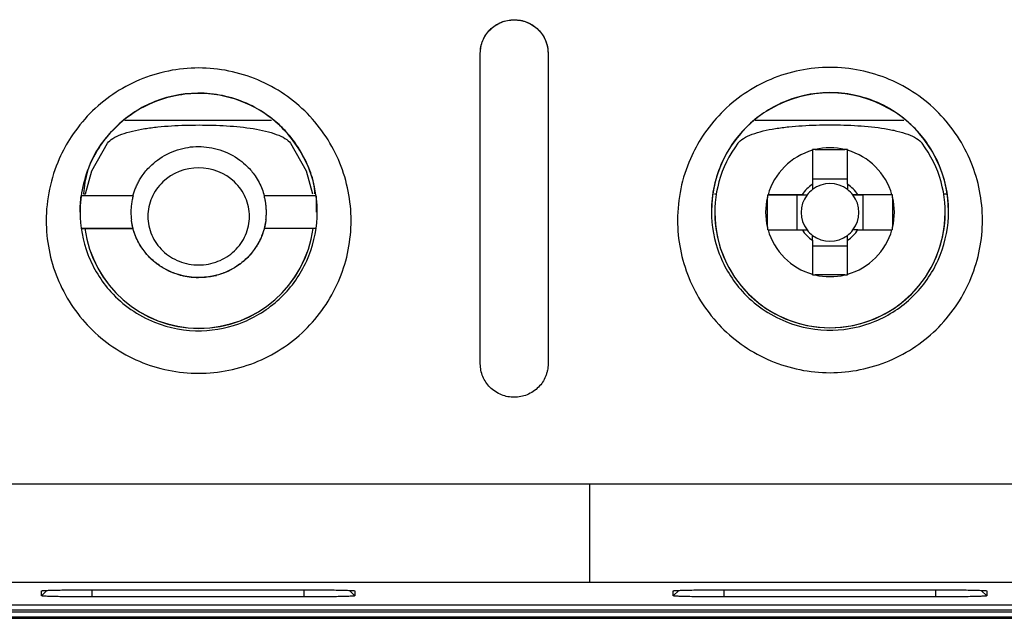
# Model space of a CAD drawing. Header units: millimetres. Extents: x -0.39 to 0.76, y -0.29 to 0.59.
# Tile 27 of 137: x 0.1886 to 0.2177, y 0.0268 to 0.0444. Entities that reach past the tile are written whole.
import ezdxf

# ---------------------------------------------------------------- set-up
doc = ezdxf.new("R2010")
doc.units = ezdxf.units.MM

msp = doc.modelspace()

# ---------------------------------------------------------------- linework, layer by layer
at = {"color": 7, "linetype": 'Continuous', "lineweight": 25}
for p, q in [((0.202222, 0.034266), (0.202222, 0.043432)), ((0.204222, 0.043432), (0.204222, 0.034266)), ((0.191725, 0.041452), (0.196063, 0.041452)), ((0.21034, 0.041452), (0.214726, 0.041452)), ((0.212029, 0.040567), (0.212029, 0.039563)), ((0.212108, 0.040587), (0.21298, 0.040587)), ((0.213059, 0.039563), (0.213059, 0.040567)), ((0.213059, 0.039716), (0.212029, 0.039716)), ((0.190504, 0.039281), (0.190565, 0.039281)), ((0.209138, 0.039281), (0.209188, 0.039281)), ((0.210695, 0.039253), (0.211561, 0.039248)), ((0.211719, 0.039253), (0.210715, 0.039253)), ((0.211561, 0.039248), (0.211561, 0.038223)), ((0.211561, 0.039248), (0.211867, 0.039248)), ((0.213221, 0.039248), (0.213527, 0.039248)), ((0.214373, 0.039253), (0.213369, 0.039253)), ((0.214393, 0.039253), (0.213527, 0.039248)), ((0.213527, 0.038223), (0.213527, 0.039248)), ((0.2159, 0.039281), (0.215979, 0.039281)), ((0.191974, 0.039227), (0.190441, 0.039227)), ((0.197374, 0.039227), (0.195841, 0.039227)), ((0.197374, 0.039227), (0.197374, 0.038744)), ((0.210695, 0.038302), (0.210695, 0.039174)), ((0.214393, 0.039174), (0.214393, 0.038302)), ((0.197408, 0.038744), (0.197408, 0.038747)), ((0.197408, 0.03874), (0.197408, 0.03874)), ((0.209144, 0.038733), (0.209144, 0.038729)), ((0.215944, 0.038729), (0.215944, 0.038733)), ((0.190441, 0.03826), (0.191971, 0.03826)), ((0.191971, 0.038257), (0.190441, 0.038257)), ((0.191971, 0.038257), (0.191971, 0.03826)), ((0.197374, 0.03826), (0.195844, 0.03826)), ((0.195844, 0.03826), (0.195844, 0.038257)), ((0.197374, 0.038257), (0.195844, 0.038257)), ((0.210715, 0.038223), (0.211719, 0.038223)), ((0.213369, 0.038223), (0.214373, 0.038223)), ((0.212029, 0.037913), (0.212029, 0.036909)), ((0.213059, 0.036909), (0.213059, 0.037913)), ((0.212029, 0.037749), (0.213059, 0.037749)), ((0.21298, 0.036889), (0.212108, 0.036889)), ((0.205454, 0.030721), (0.160642, 0.030721)), ((0.250265, 0.030721), (0.205454, 0.030721)), ((0.152569, 0.027829), (0.205454, 0.027829)), ((0.205454, 0.027829), (0.258338, 0.027829)), ((0.189266, 0.027421), (0.189266, 0.027569)), ((0.190766, 0.0276), (0.197019, 0.0276)), ((0.197019, 0.027389), (0.190766, 0.027389)), ((0.198519, 0.027569), (0.198519, 0.027421)), ((0.207919, 0.027421), (0.207919, 0.027569)), ((0.209419, 0.0276), (0.215672, 0.0276)), ((0.215672, 0.027389), (0.209419, 0.027389)), ((0.217172, 0.027569), (0.217172, 0.027421)), ((0.183954, 0.027155), (0.226954, 0.027155)), ((0.144611, 0.026759), (0.266297, 0.026759)), ((0.226954, 0.026994), (0.183954, 0.026994)), ((0.183954, 0.026952), (0.226954, 0.026952)), ((0.226954, 0.026791), (0.183954, 0.026791))]:
    msp.add_line(p, q, dxfattribs=at)
at = {"color": 9, "linetype": 'Continuous', "lineweight": 25}
for p, q in [((0.189266, 0.027421), (0.189427, 0.027582)), ((0.190766, 0.027389), (0.190766, 0.0276)), ((0.197019, 0.027389), (0.197019, 0.0276)), ((0.198358, 0.027582), (0.198519, 0.027421)), ((0.207919, 0.027421), (0.20808, 0.027582)), ((0.209419, 0.027389), (0.209419, 0.0276)), ((0.215672, 0.027389), (0.215672, 0.0276)), ((0.217172, 0.027421), (0.217011, 0.027582))]:
    msp.add_line(p, q, dxfattribs=at)
at = {"color": 7, "linetype": 'Continuous', "lineweight": 25, "flags": 128}
for points in [[(0.190565, 0.039281), (0.190752, 0.039956), (0.191213, 0.040777)], [(0.196622, 0.040777), (0.197083, 0.039956), (0.19727, 0.039281)]]:
    msp.add_lwpolyline(points, dxfattribs=at)
at = {"color": 7, "linetype": 'Continuous', "lineweight": 25}
for centre, radius, start, end in [((0.212544, 0.03876), 0.0035000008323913, 359.960484, 180.039516), ((0.212544, 0.038733), 0.0033999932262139, 143.057086, 36.942914), ((0.212544, 0.038738), 0.0018999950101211, 105.726764, 164.272935), ((0.212544, 0.038738), 0.0019000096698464, 76.726213, 103.273787), ((0.212544, 0.038738), 0.001899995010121, 15.727065, 74.273236), ((0.212544, 0.038738), 0.0009724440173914, 121.977747, 148.021952), ((0.212544, 0.038733), 0.0008510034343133, 52.759072, 127.240928), ((0.212544, 0.038738), 0.0009724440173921, 31.978048, 58.022253), ((0.212544, 0.038733), 0.0008509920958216, 142.75872, 217.24128), ((0.212544, 0.038733), 0.0008509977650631, 127.240953, 142.758746), ((0.212544, 0.038733), 0.0008509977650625, 37.241254, 52.759047), ((0.212544, 0.038733), 0.0008509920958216, 322.75872, 37.24128), ((0.212544, 0.038738), 0.0018999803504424, 166.726075, 193.273925), ((0.212544, 0.038738), 0.0018999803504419, 346.726075, 13.273925), ((0.212544, 0.038729), 0.0034000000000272, 180.000229, 359.999771), ((0.193918, 0.038712), 0.0034000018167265, 187.685062, 352.314938), ((0.193918, 0.038716), 0.0034000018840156, 187.756722, 352.243278), ((0.212544, 0.038738), 0.001899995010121, 195.727065, 254.273236), ((0.212544, 0.038738), 0.000972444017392, 211.978048, 238.022253), ((0.212544, 0.038733), 0.0008509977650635, 217.241254, 232.759047), ((0.212544, 0.038738), 0.001899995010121, 285.726764, 344.272935), ((0.212544, 0.038738), 0.000972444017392, 301.977747, 328.021952), ((0.212544, 0.038733), 0.0008509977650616, 307.240953, 322.758746), ((0.212544, 0.038733), 0.0008510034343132, 232.759072, 307.240928), ((0.212544, 0.038738), 0.0019000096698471, 256.726213, 283.273787)]:
    msp.add_arc(centre, radius, start, end, dxfattribs=at)
for points, knots in [([(0.2022220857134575, 0.0434316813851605), (0.2022229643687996, 0.0434636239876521), (0.2022247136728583, 0.0435272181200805), (0.2022391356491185, 0.0436216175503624), (0.2022622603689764, 0.0437142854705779), (0.2023048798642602, 0.0438332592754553), (0.2023787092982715, 0.0439734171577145), (0.2025015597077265, 0.0441249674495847), (0.2026565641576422, 0.0442543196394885), (0.2028915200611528, 0.0443778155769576), (0.203217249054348, 0.0444432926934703), (0.2035439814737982, 0.0443808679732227), (0.2037813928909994, 0.0442585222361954), (0.2039382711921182, 0.0441294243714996), (0.2040633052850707, 0.0439770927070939), (0.2041527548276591, 0.0438076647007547), (0.2042114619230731, 0.0436237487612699), (0.2042185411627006, 0.0434957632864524), (0.2042220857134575, 0.0434316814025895)], [0, 0, 0, 0, 0.0313003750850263, 0.062315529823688, 0.0933295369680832, 0.1246265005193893, 0.1855841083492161, 0.2465177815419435, 0.3122981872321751, 0.3781687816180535, 0.4983727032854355, 0.6192654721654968, 0.6853510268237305, 0.7517120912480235, 0.8130390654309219, 0.8747634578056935, 0.9372944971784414, 1, 1, 1, 1]), ([(0.2022220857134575, 0.0434281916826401), (0.2022220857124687, 0.0435571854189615), (0.2022474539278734, 0.0436836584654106), (0.2023463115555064, 0.0439214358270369), (0.2024194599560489, 0.0440305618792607), (0.202603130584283, 0.04421365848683), (0.2027145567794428, 0.0442880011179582), (0.2029565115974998, 0.0443880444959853), (0.2030894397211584, 0.0444145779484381), (0.2033527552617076, 0.0444148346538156), (0.2034853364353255, 0.0443887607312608), (0.2037287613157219, 0.0442885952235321), (0.2038392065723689, 0.044215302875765), (0.2041181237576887, 0.043937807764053), (0.2042220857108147, 0.0436861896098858), (0.2042220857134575, 0.0434281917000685)], [0, 0, 0, 0, 0.1250000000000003, 0.1250000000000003, 0.2500000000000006, 0.2500000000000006, 0.3750000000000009, 0.3750000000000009, 0.5000000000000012, 0.5000000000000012, 0.6250000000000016, 0.6250000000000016, 0.7500000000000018, 0.7500000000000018, 1, 1, 1, 1]), ([(0.189794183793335, 0.0403181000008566), (0.1898934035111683, 0.0405419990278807), (0.1901513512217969, 0.041014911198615), (0.1906765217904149, 0.0416679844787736), (0.1913601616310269, 0.0422390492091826), (0.1921470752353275, 0.042669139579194), (0.193008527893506, 0.0429341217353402), (0.1939075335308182, 0.0430257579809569), (0.1948066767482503, 0.0429343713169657), (0.1956676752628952, 0.04266868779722), (0.1964549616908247, 0.0422394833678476), (0.1971381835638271, 0.0416679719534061), (0.1976928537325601, 0.0409787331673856), (0.1981018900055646, 0.0402002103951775), (0.1983510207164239, 0.0393608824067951), (0.1984357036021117, 0.0384915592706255), (0.1983514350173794, 0.037622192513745), (0.1981020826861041, 0.0367829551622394), (0.1976932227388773, 0.0360043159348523), (0.1971388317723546, 0.0353145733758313), (0.1964550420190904, 0.0347434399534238), (0.195668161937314, 0.0343135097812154), (0.1948069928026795, 0.0340479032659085), (0.1939077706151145, 0.0339568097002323), (0.1930085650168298, 0.0340480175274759), (0.1921469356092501, 0.034312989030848), (0.1913602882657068, 0.0347437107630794), (0.1906762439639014, 0.0353145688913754), (0.1901215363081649, 0.0360041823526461), (0.1897130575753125, 0.0367829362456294), (0.1894638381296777, 0.0376220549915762), (0.1893770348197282, 0.0385143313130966), (0.1894734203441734, 0.0394298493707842), (0.18966681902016, 0.0400306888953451), (0.189794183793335, 0.0403181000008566)], [0, 0, 0, 0, 0.0262788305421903, 0.0575206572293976, 0.088772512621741, 0.1200209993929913, 0.1512703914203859, 0.1825164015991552, 0.2137518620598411, 0.2450036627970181, 0.2762434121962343, 0.3074911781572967, 0.3387341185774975, 0.3699839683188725, 0.4012382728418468, 0.4325007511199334, 0.4637573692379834, 0.4950087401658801, 0.5262629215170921, 0.5575130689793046, 0.588767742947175, 0.6200136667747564, 0.651257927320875, 0.6825011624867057, 0.7137561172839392, 0.7450074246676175, 0.7762544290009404, 0.807519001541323, 0.8387665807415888, 0.870017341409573, 0.9012663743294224, 0.9325152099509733, 0.9662668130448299, 1, 1, 1, 1]), ([(0.2084230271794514, 0.0403181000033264), (0.2085238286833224, 0.0405481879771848), (0.2087838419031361, 0.041027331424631), (0.2093130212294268, 0.0416853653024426), (0.2099966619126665, 0.0422564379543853), (0.210783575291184, 0.0426865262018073), (0.2116450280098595, 0.0429515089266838), (0.2125440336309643, 0.0430431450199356), (0.2134431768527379, 0.0429517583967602), (0.214304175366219, 0.0426860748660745), (0.2150914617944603, 0.0422568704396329), (0.2157746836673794, 0.0416853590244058), (0.2163293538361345, 0.0409961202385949), (0.2167383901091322, 0.0402175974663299), (0.2169875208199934, 0.0393782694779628), (0.2170722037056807, 0.0385089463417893), (0.2169879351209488, 0.0376395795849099), (0.216738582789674, 0.0368003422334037), (0.2163297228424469, 0.0360217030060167), (0.2157753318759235, 0.0353319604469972), (0.2150915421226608, 0.0347608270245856), (0.2143046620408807, 0.0343308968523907), (0.2134434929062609, 0.0340652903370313), (0.21254427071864, 0.0339741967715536), (0.2116450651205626, 0.0340654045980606), (0.2107834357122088, 0.0343303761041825), (0.2099967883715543, 0.0347610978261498), (0.2093127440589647, 0.0353319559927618), (0.2087580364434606, 0.0360215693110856), (0.208349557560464, 0.0368003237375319), (0.2081003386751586, 0.0376394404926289), (0.2080138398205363, 0.0385285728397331), (0.2081086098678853, 0.0394377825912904), (0.2082981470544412, 0.0400330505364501), (0.2084230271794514, 0.0403181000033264)], [0, 0, 0, 0, 0.0269569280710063, 0.0581987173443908, 0.0894505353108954, 0.1206989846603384, 0.1519483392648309, 0.1831943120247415, 0.214429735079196, 0.2456814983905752, 0.2769212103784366, 0.3081689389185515, 0.3394118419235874, 0.370661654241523, 0.4019159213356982, 0.4331783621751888, 0.4644349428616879, 0.4956862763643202, 0.5269404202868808, 0.5581905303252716, 0.5894451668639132, 0.6206910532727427, 0.6519352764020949, 0.6831784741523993, 0.7144333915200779, 0.7456846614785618, 0.7769316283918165, 0.8081961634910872, 0.8394437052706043, 0.8706944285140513, 0.9019434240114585, 0.9331922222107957, 0.9666038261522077, 1, 1, 1, 1]), ([(0.1961399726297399, 0.0414453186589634), (0.1962678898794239, 0.0413392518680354), (0.1967012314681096, 0.0409248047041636), (0.1972769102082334, 0.0399884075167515), (0.1974982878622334, 0.0386260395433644), (0.1971773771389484, 0.0372785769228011), (0.1964069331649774, 0.0361749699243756), (0.1952917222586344, 0.0354385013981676), (0.1939489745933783, 0.0351544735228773), (0.1925065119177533, 0.0354160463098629), (0.1913011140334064, 0.0362607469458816), (0.1905658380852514, 0.0374613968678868), (0.1904075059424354, 0.0383187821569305), (0.1904075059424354, 0.0387468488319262), (0.1904075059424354, 0.0392485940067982), (0.1906122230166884, 0.0401917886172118), (0.1914326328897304, 0.041343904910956), (0.1926193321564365, 0.0421083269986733), (0.1940688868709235, 0.042354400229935), (0.1953080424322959, 0.0420269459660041), (0.1959386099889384, 0.0416122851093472), (0.1961399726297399, 0.0414453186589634)], [8.504070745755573, 8.504070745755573, 8.504070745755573, 8.504070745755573, 8.9135913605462, 9.981457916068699, 11.198462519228, 12.309599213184, 13.399152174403, 14.487967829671, 15.53063590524, 16.680255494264, 17.975157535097, 19.054099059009, 20.130234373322, 20.130234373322, 20.130234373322, 21.391593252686, 22.4989608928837, 23.5857384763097, 24.7923404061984, 25.9896527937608, 26.63430511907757, 26.63430511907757, 26.63430511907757, 26.63430511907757]), ([(0.1973400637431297, 0.0392809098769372), (0.1973301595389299, 0.0393882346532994), (0.1973011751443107, 0.0397023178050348), (0.1970190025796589, 0.0404235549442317), (0.1964036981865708, 0.0413134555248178), (0.1953051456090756, 0.0420336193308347), (0.1942302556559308, 0.04227872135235), (0.193309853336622, 0.0422175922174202), (0.1925999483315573, 0.0420173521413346), (0.1919323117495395, 0.0416659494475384), (0.1911905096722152, 0.0410312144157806), (0.1906185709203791, 0.0402033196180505), (0.1905325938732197, 0.0395092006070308), (0.1905043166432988, 0.0392809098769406)], [0, 0, 0, 0, 0.0333029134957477, 0.0974601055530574, 0.236410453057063, 0.3581259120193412, 0.4865697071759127, 0.5590723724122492, 0.6326304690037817, 0.7065307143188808, 0.784643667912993, 0.9291708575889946, 1, 1, 1, 1]), ([(0.2147953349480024, 0.04144695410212), (0.2149162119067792, 0.0413452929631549), (0.2153420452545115, 0.0409351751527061), (0.2159134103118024, 0.0400057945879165), (0.2161347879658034, 0.0386434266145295), (0.2158138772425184, 0.0372959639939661), (0.2150434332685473, 0.0361923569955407), (0.2139282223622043, 0.0354558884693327), (0.2125854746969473, 0.0351718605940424), (0.2111430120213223, 0.035433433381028), (0.2099376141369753, 0.0362781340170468), (0.2092023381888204, 0.037478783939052), (0.2090440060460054, 0.0383361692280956), (0.2090440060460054, 0.0387642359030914), (0.2090440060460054, 0.0392659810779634), (0.2092487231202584, 0.0402091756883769), (0.2100691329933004, 0.0413612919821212), (0.2112558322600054, 0.0421257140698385), (0.2127053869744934, 0.0423717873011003), (0.2139527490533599, 0.0420421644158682), (0.214588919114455, 0.041620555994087), (0.2147953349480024, 0.04144695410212)], [8.524260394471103, 8.524260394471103, 8.524260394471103, 8.524260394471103, 8.9135913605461, 9.9814579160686, 11.198462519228, 12.309599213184, 13.399152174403, 14.487967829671, 15.53063590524, 16.680255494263, 17.975157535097, 19.054099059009, 20.130234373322, 20.130234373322, 20.130234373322, 21.391593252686, 22.4989608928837, 23.5857384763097, 24.7923404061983, 25.9896527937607, 26.6544947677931, 26.6544947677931, 26.6544947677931, 26.6544947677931]), ([(0.1912132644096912, 0.0407768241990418), (0.1912509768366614, 0.040826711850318), (0.1913071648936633, 0.0408732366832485), (0.1914507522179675, 0.0409606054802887), (0.1915383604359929, 0.0410011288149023), (0.1917329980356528, 0.0410732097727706), (0.1918421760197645, 0.0411055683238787), (0.1920714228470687, 0.041161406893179), (0.1921919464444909, 0.0411851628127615), (0.192442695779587, 0.0412258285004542), (0.1925736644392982, 0.0412427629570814), (0.1928369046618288, 0.0412701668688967), (0.1929699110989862, 0.041280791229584), (0.193372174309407, 0.0413054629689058), (0.1936461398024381, 0.0413125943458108), (0.1941926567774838, 0.0413125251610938), (0.194463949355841, 0.0413054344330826), (0.1950012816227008, 0.0412723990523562), (0.1952698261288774, 0.0412458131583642), (0.1957708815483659, 0.0411643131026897), (0.196007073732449, 0.0411084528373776), (0.1962966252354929, 0.0410010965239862), (0.1963845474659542, 0.0409604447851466), (0.196527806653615, 0.0408732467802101), (0.1965839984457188, 0.0408267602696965), (0.1966217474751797, 0.0407768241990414)], [0, 0, 0, 0, 0.0625, 0.0625, 0.1250000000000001, 0.1250000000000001, 0.1875000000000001, 0.1875000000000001, 0.2500000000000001, 0.2500000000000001, 0.3125000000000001, 0.3125000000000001, 0.3750000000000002, 0.3750000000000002, 0.5000000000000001, 0.5000000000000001, 0.6250000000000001, 0.6250000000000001, 0.7500000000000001, 0.7500000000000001, 0.8750000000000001, 0.8750000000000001, 0.9375000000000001, 0.9375000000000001, 1, 1, 1, 1]), ([(0.2098266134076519, 0.0407768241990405), (0.2098640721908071, 0.0408270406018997), (0.209920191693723, 0.0408738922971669), (0.2100640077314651, 0.0409619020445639), (0.2101518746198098, 0.0410027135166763), (0.2103473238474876, 0.0410753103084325), (0.2104570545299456, 0.0411078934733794), (0.2106874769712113, 0.0411640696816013), (0.2108086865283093, 0.0411879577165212), (0.2110609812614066, 0.0412288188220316), (0.2111927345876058, 0.0412458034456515), (0.211457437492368, 0.041273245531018), (0.211591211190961, 0.041283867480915), (0.211995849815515, 0.0413085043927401), (0.2122715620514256, 0.041315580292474), (0.2128209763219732, 0.0413154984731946), (0.2130938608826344, 0.0413084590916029), (0.2136346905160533, 0.0412754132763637), (0.2139046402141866, 0.0412487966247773), (0.2142826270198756, 0.0411873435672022), (0.214405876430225, 0.0411629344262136), (0.2146359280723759, 0.041106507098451), (0.2147426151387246, 0.0410746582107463), (0.214936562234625, 0.0410024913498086), (0.2150248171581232, 0.0409614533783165), (0.2151678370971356, 0.0408738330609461), (0.2152239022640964, 0.0408270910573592), (0.2152613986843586, 0.0407768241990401)], [0, 0, 0, 0, 0.0624999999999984, 0.0624999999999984, 0.1249999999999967, 0.1249999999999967, 0.1874999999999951, 0.1874999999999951, 0.2499999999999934, 0.2499999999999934, 0.3124999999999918, 0.3124999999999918, 0.3749999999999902, 0.3749999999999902, 0.4999999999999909, 0.4999999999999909, 0.6249999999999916, 0.6249999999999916, 0.7499999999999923, 0.7499999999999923, 0.8124999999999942, 0.8124999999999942, 0.8749999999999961, 0.8749999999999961, 0.9374999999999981, 0.9374999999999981, 1, 1, 1, 1]), ([(0.1919710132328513, 0.0392269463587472), (0.1919819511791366, 0.0392650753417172), (0.1920043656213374, 0.0393432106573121), (0.1920484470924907, 0.0394599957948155), (0.1921018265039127, 0.0395783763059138), (0.1921660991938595, 0.0396976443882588), (0.1922799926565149, 0.0398769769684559), (0.192450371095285, 0.0400806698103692), (0.1927839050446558, 0.0403668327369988), (0.1932638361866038, 0.0406105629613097), (0.1939079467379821, 0.0407088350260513), (0.1945516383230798, 0.040610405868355), (0.1950321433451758, 0.0403662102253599), (0.1953651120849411, 0.0400801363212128), (0.1955547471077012, 0.0398533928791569), (0.1956933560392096, 0.0396227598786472), (0.195784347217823, 0.0394252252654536), (0.195824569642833, 0.0392915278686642), (0.1958439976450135, 0.0392269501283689)], [0, 0, 0, 0, 0.0231464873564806, 0.0474326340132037, 0.0726978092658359, 0.098770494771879, 0.1262963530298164, 0.1962787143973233, 0.2517968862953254, 0.3800565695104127, 0.5000248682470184, 0.620235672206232, 0.7482442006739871, 0.8042107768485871, 0.8736992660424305, 0.9185985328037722, 0.9606819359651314, 1, 1, 1, 1]), ([(0.1939075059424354, 0.0371827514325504), (0.1937123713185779, 0.0371827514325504), (0.193517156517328, 0.0372196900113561), (0.1931554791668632, 0.0373618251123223), (0.1929891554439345, 0.037467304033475), (0.1927108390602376, 0.0377320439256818), (0.1925985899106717, 0.0378908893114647), (0.1924470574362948, 0.0382386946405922), (0.1924074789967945, 0.0384272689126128), (0.192407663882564, 0.0388046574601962), (0.1924470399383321, 0.0389932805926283), (0.192599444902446, 0.0393405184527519), (0.1927113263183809, 0.0394996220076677), (0.1931281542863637, 0.0398970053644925), (0.1935173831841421, 0.0400492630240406), (0.1942978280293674, 0.0400485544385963), (0.1946865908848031, 0.0398966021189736), (0.1951041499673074, 0.0394997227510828), (0.1952161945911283, 0.0393408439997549), (0.1953679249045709, 0.0389930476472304), (0.1954075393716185, 0.0388043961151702), (0.195407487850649, 0.0384270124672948), (0.1953677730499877, 0.0382385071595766), (0.1952162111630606, 0.037890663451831), (0.1951041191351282, 0.0377317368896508), (0.1948256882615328, 0.0374672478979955), (0.1946593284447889, 0.037361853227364), (0.1942978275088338, 0.0372195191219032), (0.1941026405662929, 0.0371827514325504), (0.1939075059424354, 0.0371827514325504)], [0, 0, 0, 0, 0.0624999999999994, 0.0624999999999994, 0.1249999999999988, 0.1249999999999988, 0.1874999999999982, 0.1874999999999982, 0.2499999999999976, 0.2499999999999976, 0.312499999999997, 0.312499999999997, 0.3749999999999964, 0.3749999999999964, 0.499999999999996, 0.499999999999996, 0.6249999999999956, 0.6249999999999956, 0.6874999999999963, 0.6874999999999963, 0.749999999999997, 0.749999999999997, 0.8124999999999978, 0.8124999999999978, 0.8749999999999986, 0.8749999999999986, 0.9374999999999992, 0.9374999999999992, 1, 1, 1, 1]), ([(0.1919737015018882, 0.039227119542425), (0.1919630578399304, 0.0391849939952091), (0.1919411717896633, 0.0390983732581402), (0.1919198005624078, 0.0389623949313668), (0.1919077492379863, 0.0388181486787), (0.1919065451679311, 0.0386659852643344), (0.1919168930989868, 0.0385627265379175), (0.1919221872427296, 0.0385098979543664)], [0, 0, 0, 0, 0.1798417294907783, 0.3697999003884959, 0.5698438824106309, 0.77992621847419, 1, 1, 1, 1]), ([(0.1958928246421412, 0.0385098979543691), (0.1958974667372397, 0.038554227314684), (0.1959065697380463, 0.0386411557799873), (0.1959083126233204, 0.0387696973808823), (0.1959021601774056, 0.0388928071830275), (0.1958882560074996, 0.0390100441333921), (0.1958685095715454, 0.0391211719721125), (0.19585023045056, 0.0391923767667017), (0.195841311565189, 0.039227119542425)], [0, 0, 0, 0, 0.1847539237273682, 0.3622965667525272, 0.5326373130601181, 0.6957392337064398, 0.8515428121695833, 1, 1, 1, 1]), ([(0.1939075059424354, 0.0368105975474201), (0.1938608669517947, 0.0368115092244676), (0.1937669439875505, 0.0368133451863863), (0.1936259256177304, 0.0368283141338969), (0.1934848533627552, 0.0368525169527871), (0.1933449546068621, 0.0368868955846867), (0.193142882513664, 0.0369518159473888), (0.1928817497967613, 0.0370720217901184), (0.192592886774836, 0.0372732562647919), (0.192337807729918, 0.0375285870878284), (0.1921720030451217, 0.0377698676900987), (0.1920574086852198, 0.0380010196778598), (0.1919720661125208, 0.0382243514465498), (0.1919402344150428, 0.0384066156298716), (0.191922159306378, 0.0385101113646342)], [0, 0, 0, 0, 0.048633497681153, 0.0979395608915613, 0.1477556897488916, 0.1979076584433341, 0.2482133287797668, 0.3693865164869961, 0.4971489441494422, 0.6155914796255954, 0.7477634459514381, 0.8040660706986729, 0.8887421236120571, 1, 1, 1, 1]), ([(0.1919710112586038, 0.0382603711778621), (0.1919607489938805, 0.0383015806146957), (0.1919402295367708, 0.0383839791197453), (0.1919282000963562, 0.0384679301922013), (0.1919221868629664, 0.038509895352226)], [0, 0, 0, 0, 0.5001235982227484, 1, 1, 1, 1]), ([(0.1958928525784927, 0.0385101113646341), (0.1958858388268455, 0.0384628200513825), (0.1958724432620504, 0.0383724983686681), (0.1958413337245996, 0.0382457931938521), (0.1958066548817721, 0.038134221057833), (0.1957703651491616, 0.0380380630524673), (0.1957350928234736, 0.0379571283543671), (0.1957028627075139, 0.0378910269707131), (0.1956235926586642, 0.0377417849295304), (0.1954771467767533, 0.0375284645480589), (0.1952220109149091, 0.0372731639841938), (0.1949331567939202, 0.0370720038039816), (0.1946430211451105, 0.0369382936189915), (0.1943782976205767, 0.0368604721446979), (0.1941434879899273, 0.0368183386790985), (0.1939856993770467, 0.0368131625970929), (0.1939075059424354, 0.0368105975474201)], [0, 0, 0, 0, 0.0507300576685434, 0.0968893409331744, 0.1382303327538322, 0.1745673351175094, 0.2057673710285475, 0.2317401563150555, 0.2524281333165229, 0.3846156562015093, 0.5030029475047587, 0.6307784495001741, 0.7519259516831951, 0.8355319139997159, 0.9184964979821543, 1, 1, 1, 1]), ([(0.1958928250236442, 0.0385098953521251), (0.1958868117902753, 0.0384679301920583), (0.1958747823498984, 0.0383839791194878), (0.1958542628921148, 0.0383015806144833), (0.1958440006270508, 0.0382603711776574)], [0, 0, 0, 0, 0.4998764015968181, 1, 1, 1, 1]), ([(0.1939075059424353, 0.0368069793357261), (0.1938676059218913, 0.0368076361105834), (0.1937879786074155, 0.0368089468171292), (0.1936690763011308, 0.0368196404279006), (0.1935511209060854, 0.036836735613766), (0.1934341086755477, 0.0368608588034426), (0.1932561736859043, 0.0369083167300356), (0.1930231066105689, 0.03699715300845), (0.192741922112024, 0.0371585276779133), (0.1924820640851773, 0.0373695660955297), (0.1922814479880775, 0.0376028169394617), (0.1921382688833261, 0.0378292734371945), (0.1920378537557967, 0.0380373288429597), (0.1919933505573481, 0.0381836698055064), (0.1919710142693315, 0.0382571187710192)], [0, 0, 0, 0, 0.0454325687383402, 0.090668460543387, 0.1358707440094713, 0.1812028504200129, 0.2268268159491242, 0.3460029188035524, 0.4651888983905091, 0.5977620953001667, 0.7305355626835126, 0.8205250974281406, 0.9099210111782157, 0.9999999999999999, 0.9999999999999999, 0.9999999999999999, 0.9999999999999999]), ([(0.1958439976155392, 0.0382571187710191), (0.1958311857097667, 0.0382128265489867), (0.1958056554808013, 0.0381245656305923), (0.1957553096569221, 0.0379961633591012), (0.1956963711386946, 0.0378716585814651), (0.1956279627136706, 0.0377512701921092), (0.1955134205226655, 0.0375795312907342), (0.1953330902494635, 0.0373696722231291), (0.1950733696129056, 0.0371587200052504), (0.1947920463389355, 0.0369972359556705), (0.1945342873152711, 0.036898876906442), (0.1943038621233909, 0.0368422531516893), (0.1941066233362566, 0.0368124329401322), (0.1939739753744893, 0.0368087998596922), (0.1939075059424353, 0.0368069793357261)], [0, 0, 0, 0, 0.0541528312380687, 0.107910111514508, 0.1615455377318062, 0.2153346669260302, 0.2695507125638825, 0.4021189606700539, 0.5348868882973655, 0.6538758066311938, 0.7732473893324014, 0.8490057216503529, 0.9243372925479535, 1, 1, 1, 1]), ([(0.2042220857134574, 0.0342660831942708), (0.2042212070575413, 0.0342341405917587), (0.2042194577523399, 0.034170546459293), (0.2042050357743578, 0.0340761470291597), (0.2041819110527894, 0.0339834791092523), (0.2041392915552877, 0.0338645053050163), (0.2040654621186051, 0.0337243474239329), (0.2039426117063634, 0.0335727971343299), (0.2037876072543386, 0.0334434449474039), (0.2035526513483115, 0.0333199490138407), (0.203226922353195, 0.0332544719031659), (0.2029001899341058, 0.0333168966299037), (0.2026627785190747, 0.0334392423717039), (0.2025059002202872, 0.0335683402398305), (0.202380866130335, 0.0337206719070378), (0.2022914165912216, 0.0338900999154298), (0.2022327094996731, 0.0340740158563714), (0.2022256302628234, 0.0342020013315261), (0.2022220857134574, 0.0342660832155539)], [0, 0, 0, 0, 0.0313003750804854, 0.0623155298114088, 0.0933295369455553, 0.1246265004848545, 0.1855841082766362, 0.2465177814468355, 0.3122981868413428, 0.3781687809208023, 0.4983727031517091, 0.6192654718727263, 0.6853510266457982, 0.7517120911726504, 0.8130390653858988, 0.874763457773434, 0.9372944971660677, 0.9999999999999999, 0.9999999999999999, 0.9999999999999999, 0.9999999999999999]), ([(0.1892660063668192, 0.0275685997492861), (0.1892668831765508, 0.0275694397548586), (0.1892686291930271, 0.0275711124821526), (0.1892829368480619, 0.0275736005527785), (0.1893058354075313, 0.0275760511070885), (0.1893381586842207, 0.0275784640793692), (0.1893996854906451, 0.0275819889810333), (0.1895113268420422, 0.0275864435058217), (0.1896999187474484, 0.0275912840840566), (0.189928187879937, 0.0275952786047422), (0.1901604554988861, 0.0275978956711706), (0.1903769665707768, 0.0275994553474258), (0.1905697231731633, 0.0276002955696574), (0.1907003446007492, 0.0276003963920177), (0.1907660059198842, 0.0276004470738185)], [0, 0, 0, 0, 0.0502584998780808, 0.1000811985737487, 0.1497842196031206, 0.1996859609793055, 0.2501010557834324, 0.3747761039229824, 0.4998700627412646, 0.6246108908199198, 0.7496475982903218, 0.833160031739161, 0.9161321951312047, 1, 1, 1, 1]), ([(0.1907660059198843, 0.0273889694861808), (0.1907264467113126, 0.0273889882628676), (0.1906476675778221, 0.027389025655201), (0.1905304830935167, 0.0273893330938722), (0.1904150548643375, 0.0273898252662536), (0.1903013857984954, 0.0273905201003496), (0.190135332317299, 0.0273918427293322), (0.1899255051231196, 0.0273942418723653), (0.1896975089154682, 0.0273982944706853), (0.1895093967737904, 0.0274031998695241), (0.1893861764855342, 0.0274081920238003), (0.1893127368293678, 0.0274128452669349), (0.1892731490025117, 0.0274169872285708), (0.1892683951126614, 0.0274197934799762), (0.1892660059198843, 0.0274212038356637)], [0, 0, 0, 0, 0.0502475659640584, 0.1000641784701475, 0.1497663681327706, 0.1996728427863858, 0.2500984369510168, 0.3747892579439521, 0.4998650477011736, 0.6246001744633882, 0.7496395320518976, 0.8331894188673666, 0.9161649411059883, 1, 1, 1, 1]), ([(0.1970190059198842, 0.027600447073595), (0.1970583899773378, 0.0276004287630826), (0.1971367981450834, 0.0276003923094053), (0.1972534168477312, 0.0276000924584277), (0.1973682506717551, 0.0275996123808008), (0.1974812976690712, 0.0275989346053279), (0.1976466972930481, 0.027597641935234), (0.1978559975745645, 0.0275952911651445), (0.1980842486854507, 0.0275913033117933), (0.1982730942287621, 0.0275864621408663), (0.1983973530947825, 0.0275815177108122), (0.1984716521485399, 0.0275769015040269), (0.1985117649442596, 0.0275727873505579), (0.1985165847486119, 0.0275699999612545), (0.1985190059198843, 0.027568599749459)], [0, 0, 0, 0, 0.0503287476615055, 0.1001975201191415, 0.1499114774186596, 0.199778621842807, 0.2501041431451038, 0.3748983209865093, 0.4998806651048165, 0.6246909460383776, 0.7496516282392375, 0.833311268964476, 0.9162659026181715, 1, 1, 1, 1]), ([(0.1985190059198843, 0.0274212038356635), (0.1985181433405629, 0.0274203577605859), (0.1985164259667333, 0.0274186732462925), (0.1985023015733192, 0.0274161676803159), (0.1984796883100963, 0.0274137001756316), (0.1984477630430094, 0.0274112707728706), (0.1983868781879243, 0.0274077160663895), (0.1982761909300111, 0.0274032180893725), (0.1980884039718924, 0.0273983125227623), (0.1978604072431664, 0.0273942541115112), (0.1976275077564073, 0.0273915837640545), (0.1974100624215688, 0.0273899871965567), (0.1972162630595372, 0.0273891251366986), (0.197084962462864, 0.0273890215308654), (0.1970190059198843, 0.0273889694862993)], [0, 0, 0, 0, 0.0503169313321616, 0.1001797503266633, 0.1498935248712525, 0.1997660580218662, 0.2501022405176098, 0.3749144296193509, 0.4998753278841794, 0.6246865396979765, 0.7496436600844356, 0.8333078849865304, 0.9162651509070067, 1, 1, 1, 1]), ([(0.2094190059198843, 0.0273889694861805), (0.2093794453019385, 0.0273889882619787), (0.2093006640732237, 0.0273890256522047), (0.2091834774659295, 0.0273893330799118), (0.2090680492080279, 0.0273898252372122), (0.2089543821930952, 0.0273905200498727), (0.2087883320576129, 0.027391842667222), (0.2085785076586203, 0.0273942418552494), (0.208350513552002, 0.0273982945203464), (0.2081624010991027, 0.027403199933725), (0.2080391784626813, 0.0274081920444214), (0.2079657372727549, 0.0274128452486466), (0.2079261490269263, 0.0274169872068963), (0.2079213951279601, 0.0274197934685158), (0.2079190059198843, 0.0274212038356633)], [0, 0, 0, 0, 0.0502493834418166, 0.1000668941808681, 0.1497690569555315, 0.1996745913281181, 0.2500983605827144, 0.3747878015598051, 0.4998649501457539, 0.6246009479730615, 0.749639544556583, 0.8331887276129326, 0.9161642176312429, 1, 1, 1, 1]), ([(0.2079190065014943, 0.0275685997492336), (0.2079198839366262, 0.0275694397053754), (0.2079216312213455, 0.0275711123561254), (0.2079359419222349, 0.0275736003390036), (0.207958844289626, 0.0275760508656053), (0.2079911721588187, 0.0275784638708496), (0.2080527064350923, 0.0275819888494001), (0.208164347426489, 0.0275864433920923), (0.2083529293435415, 0.0275912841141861), (0.2085811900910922, 0.0275952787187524), (0.2088134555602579, 0.0275978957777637), (0.209029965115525, 0.0275994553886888), (0.2092227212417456, 0.0276002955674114), (0.2093533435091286, 0.0276003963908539), (0.2094190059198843, 0.0276004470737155)], [0, 0, 0, 0, 0.0502557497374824, 0.1000770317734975, 0.1497800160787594, 0.199683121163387, 0.2501009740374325, 0.3747804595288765, 0.4998701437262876, 0.6246111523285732, 0.7496476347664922, 0.8331582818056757, 0.9161304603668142, 0.9999999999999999, 0.9999999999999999, 0.9999999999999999, 0.9999999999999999]), ([(0.2156720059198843, 0.0276004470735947), (0.2157113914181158, 0.0276004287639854), (0.2157898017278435, 0.0276003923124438), (0.2159064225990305, 0.0276000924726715), (0.2160212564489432, 0.0275996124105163), (0.2161343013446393, 0.0275989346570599), (0.2162996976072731, 0.0275976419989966), (0.2165089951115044, 0.0275952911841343), (0.2167372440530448, 0.0275913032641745), (0.2169260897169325, 0.0275864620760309), (0.2170503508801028, 0.0275815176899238), (0.2171246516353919, 0.0275769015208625), (0.2171647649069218, 0.0275727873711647), (0.2171695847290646, 0.027569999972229), (0.2171720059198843, 0.0275685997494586)], [0, 0, 0, 0, 0.050330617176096, 0.100200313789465, 0.1499142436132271, 0.1997804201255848, 0.2501040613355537, 0.3748968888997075, 0.4998805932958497, 0.624691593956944, 0.7496516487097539, 0.833310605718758, 0.9162652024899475, 1, 1, 1, 1]), ([(0.2171720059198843, 0.0274212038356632), (0.2171711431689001, 0.0274203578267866), (0.2171694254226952, 0.0274186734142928), (0.217155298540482, 0.0274161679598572), (0.2171326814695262, 0.0274137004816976), (0.2171007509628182, 0.027411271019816), (0.2170398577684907, 0.027407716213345), (0.2169291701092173, 0.0274032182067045), (0.2167413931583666, 0.0273983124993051), (0.2165134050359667, 0.027394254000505), (0.2162805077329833, 0.0273915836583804), (0.2160630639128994, 0.0273899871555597), (0.2158692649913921, 0.027389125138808), (0.2157379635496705, 0.0273890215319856), (0.2156720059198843, 0.0273889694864)], [0, 0, 0, 0, 0.0503131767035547, 0.1001740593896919, 0.1498877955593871, 0.1997622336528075, 0.2501022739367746, 0.3749187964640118, 0.4998754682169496, 0.624686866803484, 0.7496436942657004, 0.8333061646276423, 0.9162634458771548, 1, 1, 1, 1])]:
    msp.add_open_spline(points, degree=3, knots=knots, dxfattribs=at)
for points in [[(0.2121077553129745, 0.0405874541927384), (0.2120815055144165, 0.0405874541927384), (0.2120552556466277, 0.0405874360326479), (0.2120290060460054, 0.0405873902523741)], [(0.2120290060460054, 0.0405670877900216), (0.2120290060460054, 0.0405738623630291), (0.2120290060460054, 0.0405806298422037), (0.2120290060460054, 0.0405873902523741)], [(0.2130590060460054, 0.040587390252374), (0.2130327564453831, 0.0405874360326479), (0.2130065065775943, 0.0405874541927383), (0.2129802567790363, 0.0405874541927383)], [(0.2130590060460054, 0.040587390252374), (0.2130590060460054, 0.0405806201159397), (0.2130590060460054, 0.040573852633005), (0.2130590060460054, 0.0405670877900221)], [(0.2120290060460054, 0.0395631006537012), (0.2120290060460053, 0.0395134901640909), (0.2120290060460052, 0.0394627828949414), (0.2120290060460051, 0.0394100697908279)], [(0.2130590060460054, 0.0395631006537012), (0.2130590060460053, 0.0395134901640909), (0.2130590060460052, 0.0394627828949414), (0.2130590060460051, 0.0394100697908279)], [(0.2106948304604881, 0.0392532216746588), (0.2106947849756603, 0.0392269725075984), (0.2106947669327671, 0.03920072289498), (0.2106947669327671, 0.0391744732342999)], [(0.2106948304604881, 0.0392532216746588), (0.2107016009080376, 0.039253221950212), (0.2107083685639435, 0.0392532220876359), (0.2107151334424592, 0.0392532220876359)], [(0.2117191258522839, 0.0392532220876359), (0.2117668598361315, 0.0392513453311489), (0.2118156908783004, 0.0392494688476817), (0.2118665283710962, 0.0392475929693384)], [(0.2133688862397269, 0.0392532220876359), (0.2133211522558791, 0.0392513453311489), (0.21327232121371, 0.0392494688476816), (0.213221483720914, 0.0392475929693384)], [(0.2143728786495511, 0.0392532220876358), (0.2143796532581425, 0.0392532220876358), (0.2143864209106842, 0.039253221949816), (0.2143931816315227, 0.0392532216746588)], [(0.2143932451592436, 0.0391744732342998), (0.2143932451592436, 0.0392007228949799), (0.2143932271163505, 0.0392269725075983), (0.2143931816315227, 0.0392532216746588)], [(0.1904075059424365, 0.0387437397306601), (0.1904075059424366, 0.0389053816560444), (0.1904187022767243, 0.0390670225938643), (0.1904409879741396, 0.0392271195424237)], [(0.1919710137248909, 0.0392269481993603), (0.1919710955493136, 0.0392273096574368), (0.1919719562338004, 0.0392273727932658), (0.1919737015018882, 0.039227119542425)], [(0.195841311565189, 0.039227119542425), (0.1958430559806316, 0.0392273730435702), (0.1958439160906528, 0.0392273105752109), (0.195843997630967, 0.0392269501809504)], [(0.2106947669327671, 0.0383019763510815), (0.2106947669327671, 0.0382757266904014), (0.2106947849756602, 0.0382494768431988), (0.210694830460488, 0.0382232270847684)], [(0.2107151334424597, 0.0382232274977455), (0.2107083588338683, 0.0382232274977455), (0.2107015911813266, 0.0382232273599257), (0.2106948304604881, 0.0382232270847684)], [(0.2117191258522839, 0.0382232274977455), (0.2117668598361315, 0.0382213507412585), (0.2118156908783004, 0.0382194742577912), (0.2118665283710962, 0.038217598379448)], [(0.2133688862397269, 0.0382232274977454), (0.2133211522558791, 0.0382213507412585), (0.21327232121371, 0.0382194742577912), (0.213221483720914, 0.038217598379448)], [(0.2143931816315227, 0.0382232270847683), (0.2143864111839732, 0.0382232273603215), (0.2143796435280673, 0.0382232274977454), (0.2143728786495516, 0.0382232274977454)], [(0.2143931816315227, 0.0382232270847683), (0.2143932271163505, 0.0382494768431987), (0.2143932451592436, 0.0382757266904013), (0.2143932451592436, 0.0383019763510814)], [(0.2120290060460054, 0.0379133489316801), (0.2120290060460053, 0.0379592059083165), (0.2120290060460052, 0.0380061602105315), (0.2120290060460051, 0.0380551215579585)], [(0.2130590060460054, 0.0379133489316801), (0.2130590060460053, 0.0379592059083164), (0.2130590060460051, 0.0380061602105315), (0.213059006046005, 0.0380551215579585)], [(0.1943537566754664, 0.0368716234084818), (0.1943800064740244, 0.0368716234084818), (0.1944062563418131, 0.0368716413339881), (0.1944325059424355, 0.036871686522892)], [(0.2120290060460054, 0.0368890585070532), (0.2120290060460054, 0.0368958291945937), (0.2120290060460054, 0.0369025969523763), (0.2120290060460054, 0.0369093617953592)], [(0.2120290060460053, 0.0368890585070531), (0.2120552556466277, 0.0368890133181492), (0.2120815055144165, 0.036888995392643), (0.2121077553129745, 0.036888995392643)], [(0.2129802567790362, 0.036888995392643), (0.2130065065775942, 0.036888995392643), (0.213032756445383, 0.0368890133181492), (0.2130590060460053, 0.0368890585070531)], [(0.2130590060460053, 0.0369093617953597), (0.2130590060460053, 0.0369025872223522), (0.2130590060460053, 0.036895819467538), (0.2130590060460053, 0.0368890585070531)], [(0.2054538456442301, 0.0278291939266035), (0.2054538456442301, 0.028793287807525), (0.2054538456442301, 0.0297572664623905), (0.2054538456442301, 0.0307211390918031)]]:
    msp.add_open_spline(points, degree=3, dxfattribs=at)

doc.saveas('drawing.dxf')
